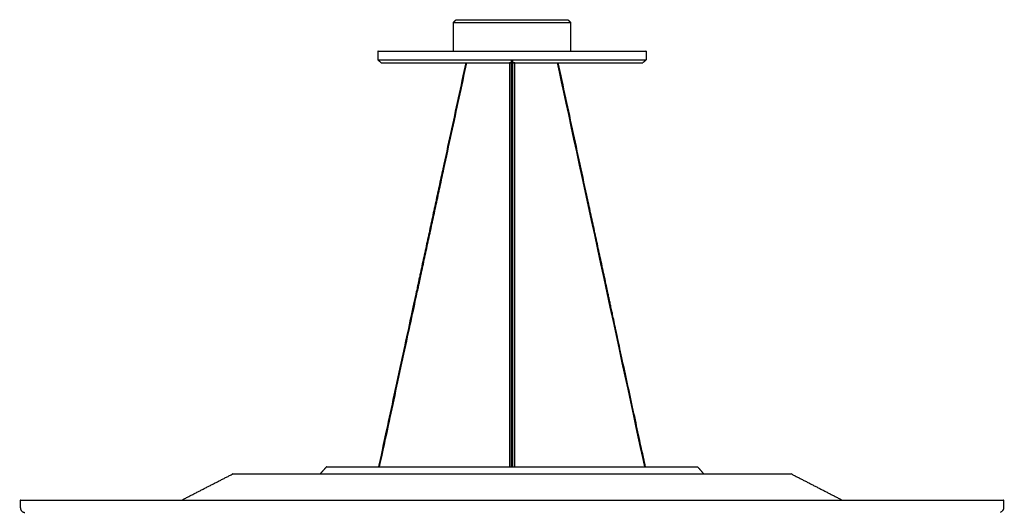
# Model space of a CAD drawing. Header units: centimetres. Extents: x 176 to 739, y 180 to 597.
# Tile 10 of 21: x 324 to 434, y 385 to 440. Entities that reach past the tile are written whole.
import ezdxf

# ---------------------------------------------------------------- set-up
doc = ezdxf.new("R2010")
doc.units = ezdxf.units.CM
doc.layers.add('Make2D$Visibile$Curve', color=18, linetype='Continuous', true_color=0x000000)

msp = doc.modelspace()

# ---------------------------------------------------------------- linework, layer by layer
at = {"layer": 'Make2D$Visibile$Curve', "color": 18, "lineweight": -3, "true_color": 0x000000}
for p, q in [((433.41, 384.59), (433.34, 384.57)), ((433.47, 384.62), (433.41, 384.59)), ((433.52, 384.66), (433.47, 384.62)), ((433.58, 384.71), (433.52, 384.66)), ((433.62, 384.76), (433.58, 384.71)), ((433.66, 384.81), (433.62, 384.76)), ((433.69, 384.87), (433.66, 384.81)), ((433.71, 384.94), (433.69, 384.87)), ((433.72, 385), (433.71, 384.94)), ((433.72, 385.06), (433.72, 385))]:
    msp.add_line(p, q, dxfattribs=at)
for points, degree in [([(372.18, 439.38), (372.33, 439.53), (372.48, 439.68)], 2), ([(384.97, 439.68), (385.12, 439.53), (385.28, 439.38)], 2), ([(372.18, 436.16), (372.18, 437.77), (372.18, 439.38)], 2), ([(385.28, 439.38), (385.28, 437.77), (385.28, 436.16)], 2), ([(363.74, 435.18), (363.74, 435.67), (363.74, 436.16)], 2), ([(364.09, 434.86), (363.91, 435.02), (363.74, 435.18)], 2), ([(393.72, 435.18), (393.54, 435.02), (393.36, 434.86)], 2), ([(393.72, 436.16), (393.72, 435.67), (393.72, 435.18)], 2), ([(373.55, 434.86), (373.55, 434.86), (373.55, 434.86), (373.55, 434.86)], 3), ([(378.43, 434.84), (378.43, 412.25), (378.43, 389.67)], 2), ([(379.03, 389.67), (379.03, 412.25), (379.03, 434.84)], 2), ([(383.78, 434.86), (386.04, 424.41), (391.22, 400.4), (393.54, 389.67)], 3), ([(341.78, 385.94), (344.63, 387.41), (347.49, 388.87)], 2), ([(357.26, 388.87), (357.62, 389.27), (357.99, 389.67)], 2), ([(399.47, 389.67), (399.83, 389.27), (400.19, 388.87)], 2), ([(409.97, 388.87), (412.82, 387.41), (415.67, 385.94)], 2), ([(323.73, 385.06), (323.73, 385.5), (323.73, 385.94)], 2), ([(433.72, 385.94), (433.72, 385.5), (433.72, 385.06)], 2)]:
    msp.add_open_spline(points, degree=degree, dxfattribs=at)
for points, weights in [([(372.48, 439.68), (372.48, 439.68), (378.73, 439.68)], [1, 0.707106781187, 1]), ([(378.73, 439.68), (384.97, 439.68), (384.97, 439.68)], [1, 0.707106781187, 1]), ([(372.18, 439.38), (372.18, 439.38), (378.73, 439.38)], [1, 0.707106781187, 1]), ([(378.73, 439.38), (385.28, 439.38), (385.28, 439.38)], [1, 0.707106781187, 1]), ([(363.74, 436.16), (363.74, 436.16), (378.73, 436.16)], [1, 0.707106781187, 1]), ([(363.74, 435.18), (363.74, 435.18), (378.73, 435.18)], [1, 0.707106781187, 1]), ([(378.73, 436.16), (393.72, 436.16), (393.72, 436.16)], [1, 0.707106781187, 1]), ([(378.73, 435.18), (393.72, 435.18), (393.72, 435.18)], [1, 0.707106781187, 1]), ([(364.09, 434.86), (364.09, 434.86), (378.73, 434.86)], [1, 0.707106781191, 1]), ([(378.67, 434.84), (378.43, 434.84), (378.43, 434.84)], [0.933692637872, 0.745220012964, 1]), ([(378.73, 434.86), (393.36, 434.86), (393.36, 434.86)], [1, 0.707106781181, 0.999999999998]), ([(379.03, 434.84), (379.03, 434.84), (378.79, 434.84)], [1, 0.747270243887, 0.930688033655]), ([(323.73, 385.06), (323.73, 384.56), (324.23, 384.56)], [1, 0.70710678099, 1])]:
    msp.add_rational_spline(points, weights, degree=2, dxfattribs=at)
for points, knots in [([(378.67, 389.68), (378.67, 389.7), (378.67, 389.73), (378.67, 389.79), (378.67, 389.86), (378.67, 389.95), (378.67, 390.13), (378.67, 390.22), (378.67, 390.32), (378.67, 390.46), (378.67, 390.59), (378.67, 390.75), (378.67, 390.95), (378.67, 391.05), (378.67, 391.16), (378.67, 391.27), (378.67, 391.39), (378.67, 391.51), (378.67, 391.64), (378.67, 391.9), (378.67, 392.18), (378.67, 392.47), (378.67, 393.06), (378.67, 393.71), (378.67, 394.41), (378.67, 395.11), (378.67, 395.85), (378.67, 396.6), (378.67, 397.36), (378.67, 398.14), (378.67, 398.92), (378.67, 399.69), (378.67, 400.47), (378.67, 401.22), (378.67, 401.97), (378.67, 402.69), (378.67, 403.37), (378.67, 403.71), (378.67, 404.03), (378.67, 404.35), (378.67, 404.66), (378.67, 404.96), (378.67, 405.24), (378.67, 405.52), (378.67, 405.78), (378.67, 406.03), (378.67, 406.27), (378.67, 406.49), (378.67, 406.69), (378.67, 406.89), (378.67, 407.07), (378.67, 407.22), (378.67, 407.38), (378.67, 407.5), (378.67, 407.6), (378.67, 407.7), (378.67, 407.78), (378.67, 407.85), (378.67, 407.93), (378.67, 408.02), (378.67, 408.1), (378.67, 408.19), (378.67, 408.27), (378.67, 408.35), (378.67, 408.43), (378.67, 408.51), (378.67, 408.6), (378.67, 408.76), (378.67, 408.93), (378.67, 409.09), (378.67, 409.26), (378.67, 409.42), (378.67, 409.59), (378.67, 409.75), (378.67, 409.92), (378.67, 410.08), (378.67, 410.25), (378.67, 410.41), (378.67, 410.58), (378.67, 410.91), (378.67, 411.24), (378.67, 411.57), (378.67, 411.73), (378.67, 411.9), (378.67, 412.06), (378.67, 412.23), (378.67, 412.39), (378.67, 412.56), (378.67, 412.72), (378.67, 412.89), (378.67, 413.05), (378.67, 413.22), (378.67, 413.38), (378.67, 413.55), (378.67, 413.71), (378.67, 413.88), (378.67, 414.04), (378.67, 414.21), (378.67, 414.37), (378.67, 414.54), (378.67, 414.7), (378.67, 414.87), (378.67, 415.03), (378.67, 415.2), (378.67, 415.36), (378.67, 415.53), (378.67, 415.69), (378.67, 415.86), (378.67, 416.02), (378.67, 416.19), (378.67, 416.35), (378.67, 416.51), (378.67, 416.68), (378.67, 416.84), (378.67, 417.01), (378.67, 417.17), (378.67, 417.34), (378.67, 417.5), (378.67, 417.67), (378.67, 417.84), (378.67, 418), (378.67, 418.16), (378.67, 418.32), (378.67, 418.52), (378.67, 418.9), (378.67, 419.42), (378.67, 420.03), (378.67, 420.64), (378.67, 421.35), (378.67, 422.11), (378.67, 422.88), (378.67, 423.71), (378.67, 424.57), (378.67, 425.43), (378.67, 426.31), (378.67, 427.2), (378.67, 428.08), (378.67, 428.96), (378.67, 429.8), (378.67, 430.65), (378.67, 431.45), (378.67, 432.19), (378.67, 433.44), (378.67, 434.49), (378.67, 435.18)], [0.102016, 0.102016, 0.102016, 0.102016, 0.212541, 0.212541, 0.212541, 0.561228, 0.561228, 0.561228, 0.89843, 0.89843, 0.89843, 1.405622, 1.405622, 1.405622, 1.738168, 1.738168, 1.738168, 2.117614, 2.117614, 2.117614, 2.974616, 2.974616, 2.974616, 4.974245, 4.974245, 4.974245, 7.233856, 7.233856, 7.233856, 9.617479, 9.617479, 9.617479, 11.987342, 11.987342, 11.987342, 14.205165, 14.205165, 14.205165, 15.213986, 15.213986, 15.213986, 16.133127, 16.133127, 16.133127, 16.945366, 16.945366, 16.945366, 17.633467, 17.633467, 17.633467, 18.180192, 18.180192, 18.180192, 18.568304, 18.568304, 18.568304, 18.829817, 18.829817, 18.829817, 19.08482, 19.08482, 19.08482, 19.339822, 19.339822, 19.339822, 19.594773, 19.594773, 19.594773, 20.104829, 20.104829, 20.104829, 20.614834, 20.614834, 20.614834, 21.12484, 21.12484, 21.12484, 21.634845, 21.634845, 21.634845, 22.654856, 22.654856, 22.654856, 23.164861, 23.164861, 23.164861, 23.674866, 23.674866, 23.674866, 24.184871, 24.184871, 24.184871, 24.694876, 24.694876, 24.694876, 25.204882, 25.204882, 25.204882, 25.714887, 25.714887, 25.714887, 26.224892, 26.224892, 26.224892, 26.734897, 26.734897, 26.734897, 27.244903, 27.244903, 27.244903, 27.754908, 27.754908, 27.754908, 28.264913, 28.264913, 28.264913, 28.774918, 28.774918, 28.774918, 29.284924, 29.284924, 29.284924, 29.816873, 29.816873, 29.816873, 31.378017, 31.378017, 31.378017, 33.525088, 33.525088, 33.525088, 36.054373, 36.054373, 36.054373, 38.763361, 38.763361, 38.763361, 41.449541, 41.449541, 41.449541, 43.910401, 43.910401, 43.910401, 46.818959, 46.818959, 46.818959, 46.818959]), ([(378.79, 435.18), (378.79, 434.49), (378.79, 433.44), (378.79, 432.19), (378.79, 431.45), (378.79, 430.65), (378.79, 429.8), (378.79, 428.96), (378.79, 428.08), (378.79, 427.2), (378.79, 426.31), (378.79, 425.43), (378.79, 424.57), (378.79, 423.71), (378.79, 422.88), (378.79, 422.11), (378.79, 421.35), (378.79, 420.64), (378.79, 420.03), (378.79, 419.42), (378.79, 418.9), (378.79, 418.52), (378.79, 418.32), (378.79, 418.16), (378.79, 418), (378.79, 417.84), (378.79, 417.67), (378.79, 417.5), (378.79, 417.34), (378.79, 417.17), (378.79, 417.01), (378.79, 416.84), (378.79, 416.68), (378.79, 416.51), (378.79, 416.35), (378.79, 416.19), (378.79, 416.02), (378.79, 415.86), (378.79, 415.69), (378.79, 415.53), (378.79, 415.36), (378.79, 415.2), (378.79, 415.03), (378.79, 414.87), (378.79, 414.7), (378.79, 414.54), (378.79, 414.37), (378.79, 414.21), (378.79, 414.04), (378.79, 413.88), (378.79, 413.71), (378.79, 413.55), (378.79, 413.38), (378.79, 413.22), (378.79, 413.05), (378.79, 412.89), (378.79, 412.72), (378.79, 412.56), (378.79, 412.39), (378.79, 412.23), (378.79, 412.06), (378.79, 411.9), (378.79, 411.73), (378.79, 411.57), (378.79, 411.24), (378.79, 410.91), (378.79, 410.58), (378.79, 410.41), (378.79, 410.25), (378.79, 410.08), (378.79, 409.92), (378.79, 409.75), (378.79, 409.59), (378.79, 409.42), (378.79, 409.26), (378.79, 409.09), (378.79, 408.93), (378.79, 408.76), (378.79, 408.6), (378.79, 408.51), (378.79, 408.43), (378.79, 408.35), (378.79, 408.27), (378.79, 408.19), (378.79, 408.1), (378.79, 408.02), (378.79, 407.93), (378.79, 407.85), (378.79, 407.78), (378.79, 407.7), (378.79, 407.6), (378.79, 407.5), (378.79, 407.38), (378.79, 407.22), (378.79, 407.07), (378.79, 406.89), (378.79, 406.69), (378.79, 406.49), (378.79, 406.27), (378.79, 406.03), (378.79, 405.78), (378.79, 405.52), (378.79, 405.24), (378.79, 404.96), (378.79, 404.66), (378.79, 404.35), (378.79, 404.03), (378.79, 403.71), (378.79, 403.37), (378.79, 402.69), (378.79, 401.97), (378.79, 401.22), (378.79, 400.47), (378.79, 399.69), (378.79, 398.92), (378.79, 398.14), (378.79, 397.36), (378.79, 396.6), (378.79, 395.85), (378.79, 395.11), (378.79, 394.41), (378.79, 393.71), (378.79, 393.06), (378.79, 392.47), (378.79, 392.18), (378.79, 391.9), (378.79, 391.64), (378.79, 391.51), (378.79, 391.39), (378.79, 391.27), (378.79, 391.2), (378.79, 391.13), (378.79, 391.06)], [0.530382, 0.530382, 0.530382, 0.530382, 3.435714, 3.435714, 3.435714, 5.896574, 5.896574, 5.896574, 8.582754, 8.582754, 8.582754, 11.291742, 11.291742, 11.291742, 13.821027, 13.821027, 13.821027, 15.968098, 15.968098, 15.968098, 17.529242, 17.529242, 17.529242, 18.061191, 18.061191, 18.061191, 18.571197, 18.571197, 18.571197, 19.081202, 19.081202, 19.081202, 19.591207, 19.591207, 19.591207, 20.101212, 20.101212, 20.101212, 20.611218, 20.611218, 20.611218, 21.121223, 21.121223, 21.121223, 21.631228, 21.631228, 21.631228, 22.141233, 22.141233, 22.141233, 22.651239, 22.651239, 22.651239, 23.161244, 23.161244, 23.161244, 23.671249, 23.671249, 23.671249, 24.181254, 24.181254, 24.181254, 24.691259, 24.691259, 24.691259, 25.71127, 25.71127, 25.71127, 26.221275, 26.221275, 26.221275, 26.731281, 26.731281, 26.731281, 27.241286, 27.241286, 27.241286, 27.751342, 27.751342, 27.751342, 28.006293, 28.006293, 28.006293, 28.261295, 28.261295, 28.261295, 28.516298, 28.516298, 28.516298, 28.777811, 28.777811, 28.777811, 29.165923, 29.165923, 29.165923, 29.712647, 29.712647, 29.712647, 30.400748, 30.400748, 30.400748, 31.212987, 31.212987, 31.212987, 32.132129, 32.132129, 32.132129, 33.140949, 33.140949, 33.140949, 35.358772, 35.358772, 35.358772, 37.728636, 37.728636, 37.728636, 40.112258, 40.112258, 40.112258, 42.37187, 42.37187, 42.37187, 44.371498, 44.371498, 44.371498, 45.228501, 45.228501, 45.228501, 45.607946, 45.607946, 45.607946, 45.821451, 45.821451, 45.821451, 45.821451]), ([(373.55, 434.86), (373.27, 433.55), (372.7, 430.92), (371.85, 426.97), (371.13, 423.67), (370.56, 421.03), (370.14, 419.05), (369.71, 417.07), (369.35, 415.42), (369.07, 414.1), (368.85, 413.11), (368.64, 412.12), (368.46, 411.3), (368.32, 410.64), (368.23, 410.22), (368.16, 409.9), (368.09, 409.55), (367.86, 408.53), (367.35, 406.14), (366.25, 401.07), (364.77, 394.21), (363.98, 390.53), (363.79, 389.67)], [57.328375, 57.328375, 57.328375, 57.328375, 97.865383, 138.663416, 179.461449, 199.860465, 220.259482, 240.658499, 261.057515, 271.257024, 281.456532, 291.65604, 301.855548, 306.955303, 312.055057, 314.604934, 317.154811, 322.254565, 332.454073, 342.653582, 363.052598, 380.533153, 380.533153, 380.533153, 380.533153]), ([(363.91, 389.67), (364.1, 390.54), (364.89, 394.21), (366.37, 401.04), (367.47, 406.12), (367.98, 408.51), (368.2, 409.53), (368.28, 409.87), (368.35, 410.2), (368.44, 410.61), (368.58, 411.27), (368.76, 412.1), (368.97, 413.09), (369.18, 414.08), (369.47, 415.4), (369.83, 417.05), (370.25, 419.02), (370.68, 421), (371.25, 423.64), (371.96, 426.94), (372.82, 430.9), (373.39, 433.54), (373.67, 434.86)], [-380.362924, -380.362924, -380.362924, -380.362924, -363.052598, -342.653582, -332.454073, -322.254565, -317.154811, -314.604934, -312.055057, -306.955303, -301.855548, -291.65604, -281.456532, -271.257024, -261.057515, -240.658499, -220.259482, -199.860465, -179.461449, -138.663416, -97.865383, -57.067349, -57.067349, -57.067349, -57.067349]), ([(393.66, 389.67), (393.55, 390.18), (393.08, 392.35), (392.12, 396.82), (391.25, 400.82), (390.65, 403.59), (390.17, 405.84), (389.91, 407.05), (389.83, 407.43), (389.77, 407.67), (389.72, 407.92), (389.65, 408.25), (389.56, 408.66), (389.45, 409.15), (389.35, 409.65), (389.2, 410.31), (388.96, 411.46), (388.6, 413.11), (388.17, 415.09), (387.74, 417.07), (387.17, 419.71), (386.46, 423.01), (385.61, 426.97), (384.75, 430.92), (384.19, 433.55), (383.9, 434.86)], [-381.259356, -381.259356, -381.259356, -381.259356, -373.169678, -362.970179, -357.870429, -352.77068, -347.67093, -342.57118, -340.021306, -337.471431, -334.921556, -332.371681, -327.271932, -322.172182, -317.072433, -311.972683, -301.773184, -281.374186, -260.975188, -240.576189, -220.177191, -179.379195, -138.581198, -97.783202, -57.245937, -57.245937, -57.245937, -57.245937]), ([(378.79, 391.06), (378.79, 391.01), (378.79, 390.98), (378.79, 390.95), (378.79, 390.75), (378.79, 390.59), (378.79, 390.46), (378.79, 390.32), (378.79, 390.22), (378.79, 390.13), (378.79, 389.95), (378.79, 389.86), (378.79, 389.79), (378.79, 389.73), (378.79, 389.7), (378.79, 389.68)], [45.832121, 45.832121, 45.832121, 45.832121, 45.940493, 45.940493, 45.940493, 46.447685, 46.447685, 46.447685, 46.784887, 46.784887, 46.784887, 47.133574, 47.133574, 47.133574, 47.244099, 47.244099, 47.244099, 47.244099])]:
    msp.add_open_spline(points, degree=3, knots=knots, dxfattribs=at)
for points, weights, knots in [([(347.49, 388.87), (347.49, 388.87), (378.73, 388.87), (409.97, 388.87), (409.97, 388.87)], [1, 0.707106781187, 1, 0.707106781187, 1], [3.141593, 3.141593, 3.141593, 4.712389, 4.712389, 6.283185, 6.283185, 6.283185]), ([(357.99, 389.67), (357.99, 389.67), (378.73, 389.67), (399.47, 389.67), (399.47, 389.67)], [1, 0.707106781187, 1, 0.707106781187, 1], [3.141593, 3.141593, 3.141593, 4.712389, 4.712389, 6.283185, 6.283185, 6.283185]), ([(323.73, 385.94), (323.73, 385.94), (378.73, 385.94), (433.72, 385.94), (433.72, 385.94)], [1, 0.707106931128, 1, 0.707106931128, 1], [0, 0, 0, 109.991655, 109.991655, 219.983309, 219.983309, 219.983309])]:
    msp.add_rational_spline(points, weights, degree=2, knots=knots, dxfattribs=at)

doc.saveas('drawing.dxf')
